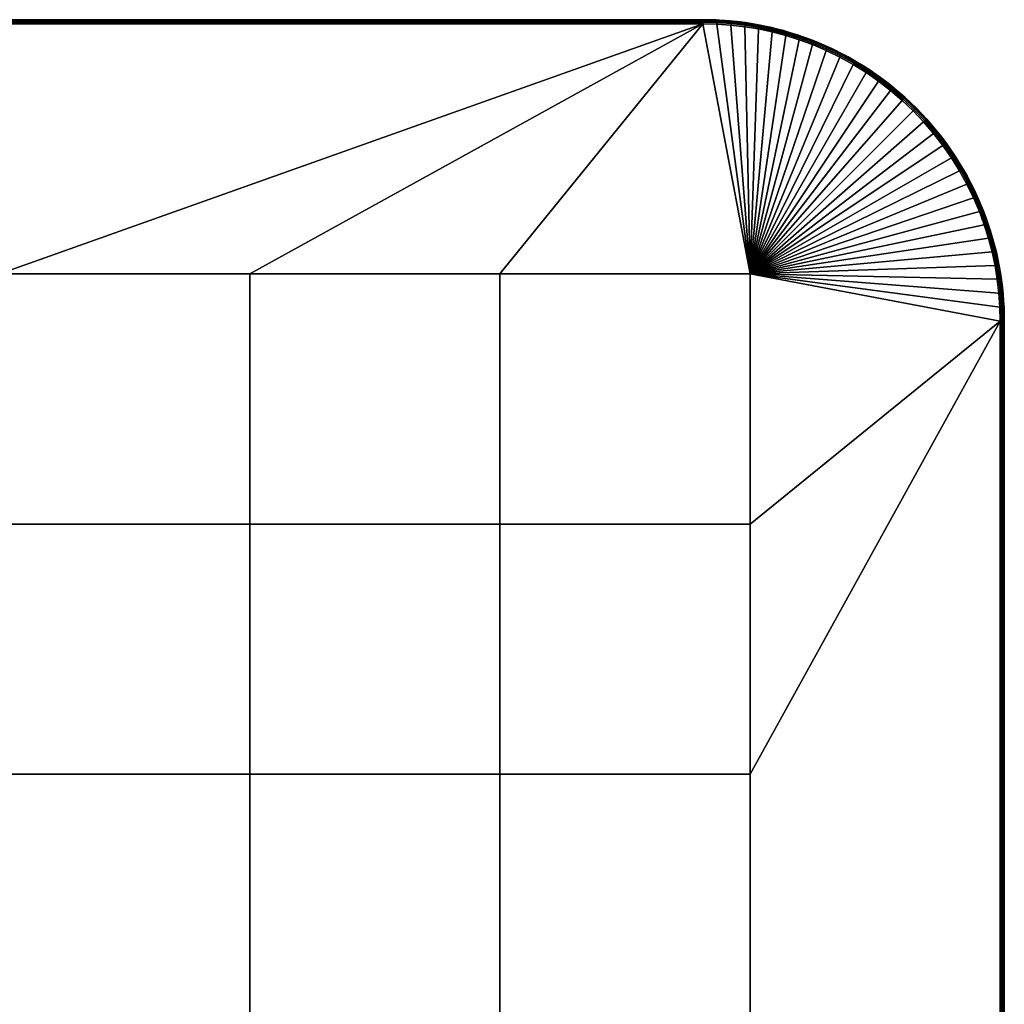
# Model space of a CAD drawing. Header units: millimetres. Extents: x -250 to 3250, y -565 to 250.
# Tile 15 of 20: x 2005 to 2250, y 5 to 250. Entities that reach past the tile are written whole.
import ezdxf

# ---------------------------------------------------------------- set-up
doc = ezdxf.new("R2010")
doc.units = ezdxf.units.MM
doc.header["$MEASUREMENT"] = 0
doc.layers.add('Default', color=7, linetype='Continuous', true_color=0x000000)

# ---------------------------------------------------------------- blocks, each defined once
blk = doc.blocks.new('FLUFFO_SOFT_TELE_L_40mm')
at = {"layer": 'Default'}
blk.add_lwpolyline([(250, -175), (250, 175, 0.414214), (175, 250), (-175, 250, 0.414214), (-250, 175), (-250, -175, 0.414214), (-175, -250), (175, -250, 0.414214)], format="xyb", close=True, dxfattribs=at)
mesh = blk.add_polyface(dxfattribs=at)
corners = [(0, 250, 1), (-175, 250, 20), (0, 250, 39), (-175, 250, 39), (-175, 250, 1), (-175, 250, 20), (-175, 250, 1), (-176.66, 249.98, 1), (-178.34, 249.93, 1), (-180.04, 249.83, 1), (-180.04, 249.83, 39), (-178.34, 249.93, 39), (-176.66, 249.98, 39), (-175, 250, 39), (175, 249.37, 0.07), (-175, 249.37, 0.07), (-175, 249.71, 0.29), (175, 249.71, 0.29), (175, 249), (-175, 249), (-175, 249.93, 0.63), (175, 249.93, 0.63), (-175, 250, 1), (0, 250, 1), (175, 249.37, 39.93), (175, 249.71, 39.71), (-175, 249.71, 39.71), (-175, 249.37, 39.93), (175, 249, 40), (-175, 249, 40), (175, 249.93, 39.37), (-175, 249.93, 39.37), (0, 250, 39), (-175, 250, 39), (-175, 249.93, 0.63), (-176.66, 249.98, 1), (-175, 250, 1), (-178.53, 249.85, 0.63), (-180.04, 249.83, 1), (-178.34, 249.93, 1), (-175, 249.71, 0.29), (-178.52, 249.62, 0.29), (-182.05, 249.6, 0.63), (-175, 249.37, 0.07), (-178.5, 249.29, 0.07), (-175, 249), (-178.49, 248.92), (-175, 249.93, 39.37), (-175, 250, 39), (-176.66, 249.98, 39), (-178.53, 249.85, 39.37), (-178.34, 249.93, 39), (-180.04, 249.83, 39), (-175, 249.71, 39.71), (-178.52, 249.62, 39.71), (-182.05, 249.6, 39.37), (-175, 249.37, 39.93), (-178.5, 249.29, 39.93), (-182, 249.04, 39.93), (-181.96, 248.67, 40), (-178.49, 248.92, 40), (-175, 249, 40)]
mesh.append_faces([[corners[k] for k in face] for face in [(0, 1, 2, 2), (1, 3, 2, 2), (4, 1, 0, 0), (5, 6, 7, 7), (8, 9, 10, 11), (7, 8, 11, 12), (12, 13, 5, 5), (7, 12, 5, 5), (14, 15, 16, 17), (18, 19, 15, 14), (17, 16, 20, 21), (20, 22, 23, 23), (21, 20, 23, 23), (24, 25, 26, 27), (28, 24, 27, 29), (25, 30, 31, 26), (31, 32, 33, 33), (30, 32, 31, 31), (34, 35, 36, 36), (37, 38, 39, 39), (37, 39, 35, 35), (40, 41, 37, 34), (42, 38, 37, 37), (34, 37, 35, 35), (43, 44, 41, 40), (45, 46, 44, 43), (47, 48, 49, 49), (50, 51, 52, 52), (50, 49, 51, 51), (53, 47, 50, 54), (55, 50, 52, 52), (47, 49, 50, 50), (56, 53, 54, 57), (58, 59, 60, 57), (61, 56, 57, 60)]])
mesh = blk.add_polyface(dxfattribs=at)
corners = [(178.34, 249.93, 1), (176.66, 249.98, 1), (176.66, 249.98, 39), (178.34, 249.93, 39), (175, 250, 20), (175, 250, 1), (180.04, 249.83, 39), (180.04, 249.83, 1), (175, 250, 39), (175, 250, 20), (175, 250, 1), (0, 250, 1), (0, 250, 39), (175, 250, 39), (175, 249, 40), (186.75, 186.75, 40), (178.49, 248.92, 40), (-175, 249, 40), (0, 186.75, 40), (178.52, 249.62, 0.29), (178.53, 249.85, 0.63), (182.05, 249.6, 0.63), (182.03, 249.38, 0.29), (178.5, 249.29, 0.07), (182, 249.04, 0.07), (178.34, 249.93, 1), (180.04, 249.83, 1), (175, 249.93, 0.63), (175, 250, 1), (176.66, 249.98, 1), (175, 249.71, 0.29), (175, 249.37, 0.07), (181.96, 248.67), (178.49, 248.92), (175, 249), (178.52, 249.62, 39.71), (182.03, 249.38, 39.71), (182.05, 249.6, 39.37), (178.53, 249.85, 39.37), (178.5, 249.29, 39.93), (182, 249.04, 39.93), (178.34, 249.93, 39), (180.04, 249.83, 39), (176.66, 249.98, 39), (175, 250, 39), (175, 249.93, 39.37), (175, 249.71, 39.71), (175, 249.37, 39.93), (178.49, 248.92, 40), (181.96, 248.67, 40), (175, 249, 40), (0, 250, 1), (175, 250, 1), (175, 249.93, 0.63), (0, 250, 39), (175, 249.93, 39.37), (175, 250, 39)]
mesh.append_faces([[corners[k] for k in face] for face in [(0, 1, 2, 3), (4, 1, 5, 5), (0, 3, 6, 7), (4, 8, 2, 2), (4, 2, 1, 1), (9, 10, 11, 11), (9, 12, 13, 13), (12, 9, 11, 11), (14, 15, 16, 16), (17, 18, 14, 14), (19, 20, 21, 22), (23, 19, 22, 24), (25, 26, 20, 20), (27, 28, 29, 29), (20, 29, 25, 25), (29, 20, 27, 27), (19, 30, 27, 20), (20, 26, 21, 21), (23, 31, 30, 19), (23, 24, 32, 33), (33, 34, 31, 23), (35, 36, 37, 38), (39, 40, 36, 35), (41, 38, 42, 42), (43, 38, 41, 41), (44, 45, 43, 43), (42, 38, 37, 37), (45, 46, 35, 38), (45, 38, 43, 43), (39, 35, 46, 47), (39, 48, 49, 40), (48, 39, 47, 50), (51, 52, 53, 53), (54, 55, 56, 56)]])
mesh = blk.add_polyface(dxfattribs=at)
corners = [(62.25, 62.25), (62.25, 0), (0, 0), (0, 62.25), (62.25, 124.5), (0, 124.5), (62.25, 186.75), (0, 186.75), (124.5, 62.25), (124.5, 0), (124.5, 124.5), (124.5, 186.75), (186.75, 62.25), (186.75, 0), (186.75, 124.5), (186.75, 186.75), (175, 249), (209.11, 240.67), (212.42, 238.84), (205.71, 242.32), (178.49, 248.92), (188.87, 247.69), (192.27, 246.96), (195.64, 246.06), (198.97, 245.01), (-175, 249), (62.25, 62.25, 40), (0, 62.25, 40), (0, 0, 40), (62.25, 0, 40), (62.25, 124.5, 40), (0, 124.5, 40), (62.25, 186.75, 40), (0, 186.75, 40), (124.5, 62.25, 40), (124.5, 0, 40), (124.5, 124.5, 40), (124.5, 186.75, 40), (186.75, 62.25, 40), (186.75, 0, 40), (186.75, 124.5, 40), (186.75, 186.75, 40), (175, 249, 40), (218.73, 234.7, 40), (215.63, 236.85, 40), (212.42, 238.84, 40), (181.96, 248.67, 40), (178.49, 248.92, 40), (205.71, 242.32, 40), (202.24, 243.8, 40)]
mesh.append_faces([[corners[k] for k in face] for face in [(0, 1, 2, 3), (4, 0, 3, 5), (6, 4, 5, 7), (8, 9, 1, 0), (10, 8, 0, 4), (11, 10, 4, 6), (12, 13, 9, 8), (14, 12, 8, 10), (15, 14, 10, 11), (11, 6, 16, 16), (6, 7, 16, 16), (17, 18, 15, 15), (16, 15, 11, 11), (19, 17, 15, 15), (16, 20, 15, 15), (21, 22, 15, 15), (23, 24, 15, 15), (25, 16, 7, 7), (26, 27, 28, 29), (30, 31, 27, 26), (32, 33, 31, 30), (34, 26, 29, 35), (36, 30, 26, 34), (37, 32, 30, 36), (38, 34, 35, 39), (40, 36, 34, 38), (41, 37, 36, 40), (37, 42, 32, 32), (32, 42, 33, 33), (43, 44, 41, 41), (44, 45, 41, 41), (42, 37, 41, 41), (46, 47, 41, 41), (48, 49, 41, 41)]])
mesh = blk.add_polyface(dxfattribs=at)
corners = [(188.65, 248.75, 1), (186.91, 249.05, 1), (186.91, 249.05, 39), (188.65, 248.75, 39), (183.45, 249.52, 1), (183.45, 249.52, 39), (185.18, 249.31, 39), (185.18, 249.31, 1), (181.74, 249.7, 1), (180.04, 249.83, 1), (180.04, 249.83, 39), (181.74, 249.7, 39), (186.75, 186.75), (185.43, 248.26), (188.87, 247.69), (181.96, 248.67), (178.49, 248.92), (186.75, 186.75, 40), (188.87, 247.69, 40), (185.43, 248.26, 40), (181.96, 248.67, 40), (185.53, 248.96, 0.29), (185.56, 249.18, 0.63), (189.04, 248.6, 0.63), (189, 248.38, 0.29), (185.48, 248.63, 0.07), (188.93, 248.05, 0.07), (182.03, 249.38, 0.29), (182.05, 249.6, 0.63), (182, 249.04, 0.07), (185.18, 249.31, 1), (186.91, 249.05, 1), (183.45, 249.52, 1), (180.04, 249.83, 1), (181.74, 249.7, 1), (188.87, 247.69), (185.43, 248.26), (181.96, 248.67), (185.53, 248.96, 39.71), (189, 248.38, 39.71), (189.04, 248.6, 39.37), (185.56, 249.18, 39.37), (185.48, 248.63, 39.93), (188.93, 248.05, 39.93), (182.03, 249.38, 39.71), (182.05, 249.6, 39.37), (182, 249.04, 39.93), (186.91, 249.05, 39), (185.18, 249.31, 39), (183.45, 249.52, 39), (181.74, 249.7, 39), (180.04, 249.83, 39), (188.87, 247.69, 40), (185.43, 248.26, 40), (181.96, 248.67, 40)]
mesh.append_faces([[corners[k] for k in face] for face in [(0, 1, 2, 3), (4, 5, 6, 7), (1, 7, 6, 2), (8, 9, 10, 11), (4, 8, 11, 5), (12, 13, 14, 14), (12, 15, 13, 13), (15, 12, 16, 16), (17, 18, 19, 19), (17, 19, 20, 20), (21, 22, 23, 24), (25, 21, 24, 26), (27, 28, 22, 21), (29, 27, 21, 25), (22, 30, 31, 31), (30, 22, 32, 32), (33, 34, 28, 28), (28, 34, 32, 32), (32, 22, 28, 28), (22, 31, 23, 23), (35, 36, 25, 26), (36, 37, 29, 25), (38, 39, 40, 41), (42, 43, 39, 38), (44, 38, 41, 45), (46, 42, 38, 44), (47, 48, 41, 41), (49, 41, 48, 48), (50, 45, 49, 49), (51, 45, 50, 50), (41, 40, 47, 47), (45, 41, 49, 49), (52, 43, 42, 53), (53, 42, 46, 54)]])
mesh = blk.add_polyface(dxfattribs=at)
corners = [(200.87, 245.4, 1), (200.87, 245.4, 39), (202.61, 244.73, 39), (202.61, 244.73, 1), (199.13, 246.01, 1), (197.39, 246.58, 1), (197.39, 246.58, 39), (199.13, 246.01, 39), (204.33, 244.03, 1), (204.33, 244.03, 39), (186.75, 186.75), (198.97, 245.01), (202.24, 243.8), (192.27, 246.96), (195.64, 246.06), (205.71, 242.32), (205.71, 242.32, 40), (186.75, 186.75, 40), (209.11, 240.67, 40), (202.24, 243.8, 40), (198.97, 245.01, 40), (188.87, 247.69, 40), (192.27, 246.96, 40), (195.64, 246.06, 40), (199.2, 245.68, 0.29), (199.27, 245.89, 0.63), (202.58, 244.67, 0.63), (202.5, 244.46, 0.29), (199.09, 245.36, 0.07), (202.37, 244.15, 0.07), (195.84, 246.74, 0.29), (195.9, 246.95, 0.63), (195.75, 246.42, 0.07), (200.87, 245.4, 1), (202.61, 244.73, 1), (204.33, 244.03, 1), (197.39, 246.58, 1), (199.13, 246.01, 1), (202.24, 243.8), (198.97, 245.01), (195.64, 246.06), (199.2, 245.68, 39.71), (202.5, 244.46, 39.71), (202.58, 244.67, 39.37), (199.27, 245.89, 39.37), (199.09, 245.36, 39.93), (202.37, 244.15, 39.93), (195.84, 246.74, 39.71), (195.9, 246.95, 39.37), (195.75, 246.42, 39.93), (202.61, 244.73, 39), (200.87, 245.4, 39), (199.13, 246.01, 39), (204.33, 244.03, 39), (202.24, 243.8, 40), (205.71, 242.32, 40), (205.87, 242.66, 39.93), (198.97, 245.01, 40), (195.64, 246.06, 40)]
mesh.append_faces([[corners[k] for k in face] for face in [(0, 1, 2, 3), (4, 5, 6, 7), (4, 7, 1, 0), (8, 3, 2, 9), (10, 11, 12, 12), (10, 13, 14, 14), (15, 10, 12, 12), (16, 17, 18, 18), (17, 19, 20, 20), (21, 17, 22, 22), (23, 17, 20, 20), (17, 23, 22, 22), (24, 25, 26, 27), (28, 24, 27, 29), (30, 31, 25, 24), (32, 30, 24, 28), (26, 33, 34, 34), (25, 33, 26, 26), (26, 34, 35, 35), (36, 37, 25, 25), (37, 33, 25, 25), (28, 29, 38, 39), (39, 40, 32, 28), (41, 42, 43, 44), (45, 46, 42, 41), (47, 41, 44, 48), (49, 45, 41, 47), (43, 50, 51, 51), (44, 51, 52, 52), (43, 53, 50, 50), (51, 44, 43, 43), (46, 54, 55, 56), (45, 57, 54, 46), (49, 58, 57, 45)]])
mesh = blk.add_polyface(dxfattribs=at)
corners = [(195.64, 247.1, 1), (193.89, 247.58, 1), (193.89, 247.58, 39), (195.64, 247.1, 39), (190.39, 248.4, 1), (190.39, 248.4, 39), (192.14, 248.02, 39), (192.14, 248.02, 1), (197.39, 246.58, 1), (197.39, 246.58, 39), (188.65, 248.75, 1), (188.65, 248.75, 39), (192.44, 247.64, 0.29), (192.49, 247.86, 0.63), (195.9, 246.95, 0.63), (195.84, 246.74, 0.29), (192.36, 247.31, 0.07), (195.75, 246.42, 0.07), (189, 248.38, 0.29), (189.04, 248.6, 0.63), (188.93, 248.05, 0.07), (193.89, 247.58, 1), (195.64, 247.1, 1), (192.14, 248.02, 1), (197.39, 246.58, 1), (190.39, 248.4, 1), (188.65, 248.75, 1), (186.91, 249.05, 1), (199.27, 245.89, 0.63), (195.64, 246.06), (192.27, 246.96), (188.87, 247.69), (192.44, 247.64, 39.71), (195.84, 246.74, 39.71), (195.9, 246.95, 39.37), (192.49, 247.86, 39.37), (192.36, 247.31, 39.93), (195.75, 246.42, 39.93), (189, 248.38, 39.71), (189.04, 248.6, 39.37), (188.93, 248.05, 39.93), (199.27, 245.89, 39.37), (199.13, 246.01, 39), (197.39, 246.58, 39), (193.89, 247.58, 39), (195.64, 247.1, 39), (192.14, 248.02, 39), (188.65, 248.75, 39), (190.39, 248.4, 39), (186.91, 249.05, 39), (188.87, 247.69, 40), (192.27, 246.96, 40), (195.64, 246.06, 40)]
mesh.append_faces([[corners[k] for k in face] for face in [(0, 1, 2, 3), (4, 5, 6, 7), (1, 7, 6, 2), (8, 0, 3, 9), (4, 10, 11, 5), (12, 13, 14, 15), (16, 12, 15, 17), (18, 19, 13, 12), (20, 18, 12, 16), (21, 22, 14, 14), (23, 21, 13, 13), (22, 24, 14, 14), (25, 19, 26, 26), (27, 26, 19, 19), (13, 25, 23, 23), (24, 28, 14, 14), (25, 13, 19, 19), (16, 17, 29, 30), (20, 16, 30, 31), (13, 21, 14, 14), (32, 33, 34, 35), (36, 37, 33, 32), (38, 32, 35, 39), (40, 36, 32, 38), (34, 41, 42, 43), (44, 34, 45, 45), (46, 35, 44, 44), (45, 34, 43, 43), (47, 39, 48, 48), (47, 49, 39, 39), (46, 48, 35, 35), (48, 39, 35, 35), (40, 50, 51, 36), (52, 37, 36, 51), (35, 34, 44, 44)]])
mesh = blk.add_polyface(dxfattribs=at)
corners = [(212.78, 239.79, 1), (211.12, 240.73, 1), (211.12, 240.73, 39), (212.78, 239.79, 39), (214.42, 238.8, 1), (214.42, 238.8, 39), (209.45, 241.62, 1), (207.76, 242.47, 1), (207.76, 242.47, 39), (209.45, 241.62, 39), (206.05, 243.27, 1), (204.33, 244.03, 1), (204.33, 244.03, 39), (206.05, 243.27, 39), (209.44, 241.3, 0.29), (209.54, 241.49, 0.63), (212.89, 239.65, 0.63), (212.77, 239.45, 0.29), (209.28, 241, 0.07), (212.6, 239.16, 0.07), (206.01, 242.97, 0.29), (206.1, 243.17, 0.63), (205.87, 242.66, 0.07), (202.5, 244.46, 0.29), (202.58, 244.67, 0.63), (202.37, 244.15, 0.07), (211.12, 240.73, 1), (212.78, 239.79, 1), (209.45, 241.62, 1), (207.76, 242.47, 1), (206.05, 243.27, 1), (214.42, 238.8, 1), (204.33, 244.03, 1), (209.11, 240.67), (205.71, 242.32), (202.24, 243.8), (212.42, 238.84), (209.44, 241.3, 39.71), (212.77, 239.45, 39.71), (212.89, 239.65, 39.37), (209.54, 241.49, 39.37), (209.28, 241, 39.93), (212.6, 239.16, 39.93), (206.01, 242.97, 39.71), (206.1, 243.17, 39.37), (205.87, 242.66, 39.93), (202.5, 244.46, 39.71), (202.58, 244.67, 39.37), (202.37, 244.15, 39.93), (212.78, 239.79, 39), (211.12, 240.73, 39), (209.45, 241.62, 39), (207.76, 242.47, 39), (206.05, 243.27, 39), (214.42, 238.8, 39), (204.33, 244.03, 39), (205.71, 242.32, 40), (209.11, 240.67, 40), (212.42, 238.84, 40)]
mesh.append_faces([[corners[k] for k in face] for face in [(0, 1, 2, 3), (4, 0, 3, 5), (6, 7, 8, 9), (10, 11, 12, 13), (7, 10, 13, 8), (1, 6, 9, 2), (14, 15, 16, 17), (18, 14, 17, 19), (20, 21, 15, 14), (22, 20, 14, 18), (23, 24, 21, 20), (25, 23, 20, 22), (15, 26, 27, 16), (15, 28, 26, 26), (21, 29, 28, 15), (30, 29, 21, 21), (16, 27, 31, 31), (24, 32, 30, 21), (22, 18, 33, 34), (25, 22, 34, 35), (18, 19, 36, 33), (37, 38, 39, 40), (41, 42, 38, 37), (43, 37, 40, 44), (45, 41, 37, 43), (46, 43, 44, 47), (48, 45, 43, 46), (40, 39, 49, 50), (40, 50, 51, 51), (44, 40, 51, 52), (53, 44, 52, 52), (39, 54, 49, 49), (47, 44, 53, 55), (45, 56, 57, 41), (41, 57, 58, 42)]])
mesh = blk.add_polyface(dxfattribs=at)
corners = [(217.64, 236.7, 1), (217.64, 236.7, 39), (219.21, 235.59, 39), (219.21, 235.59, 1), (220.75, 234.43, 39), (220.75, 234.43, 1), (216.04, 237.77, 1), (214.42, 238.8, 1), (214.42, 238.8, 39), (216.04, 237.77, 39), (218.73, 234.7), (186.75, 186.75), (215.63, 236.85), (212.42, 238.84), (221.72, 232.39), (209.11, 240.67, 40), (186.75, 186.75, 40), (212.42, 238.84, 40), (216.01, 237.44, 0.29), (216.14, 237.63, 0.63), (219.28, 235.45, 0.63), (219.15, 235.27, 0.29), (215.83, 237.16, 0.07), (218.95, 234.99, 0.07), (212.77, 239.45, 0.29), (212.89, 239.65, 0.63), (212.6, 239.16, 0.07), (219.21, 235.59, 1), (220.75, 234.43, 1), (216.04, 237.77, 1), (217.64, 236.7, 1), (214.42, 238.8, 1), (218.73, 234.7), (215.63, 236.85), (212.42, 238.84), (221.95, 232.67, 0.07), (221.72, 232.39), (216.01, 237.44, 39.71), (219.15, 235.27, 39.71), (219.28, 235.45, 39.37), (216.14, 237.63, 39.37), (215.83, 237.16, 39.93), (218.95, 234.99, 39.93), (212.77, 239.45, 39.71), (212.89, 239.65, 39.37), (212.6, 239.16, 39.93), (220.75, 234.43, 39), (219.21, 235.59, 39), (217.64, 236.7, 39), (216.04, 237.77, 39), (214.42, 238.8, 39), (215.63, 236.85, 40), (218.73, 234.7, 40), (212.42, 238.84, 40), (221.72, 232.39, 40), (221.95, 232.67, 39.93)]
mesh.append_faces([[corners[k] for k in face] for face in [(0, 1, 2, 3), (3, 2, 4, 5), (6, 7, 8, 9), (0, 6, 9, 1), (10, 11, 12, 12), (12, 11, 13, 13), (14, 11, 10, 10), (15, 16, 17, 17), (18, 19, 20, 21), (22, 18, 21, 23), (24, 25, 19, 18), (26, 24, 18, 22), (20, 27, 28, 28), (19, 29, 30, 30), (19, 31, 29, 29), (20, 30, 27, 27), (19, 30, 20, 20), (25, 31, 19, 19), (22, 23, 32, 33), (26, 22, 33, 34), (23, 35, 36, 32), (37, 38, 39, 40), (41, 42, 38, 37), (43, 37, 40, 44), (45, 41, 37, 43), (39, 46, 47, 47), (40, 48, 49, 49), (40, 49, 50, 50), (39, 47, 48, 48), (40, 39, 48, 48), (44, 40, 50, 50), (41, 51, 52, 42), (45, 53, 51, 41), (42, 52, 54, 55)]])
mesh = blk.add_polyface(dxfattribs=at)
corners = [(228.03, 228.03, 1), (226.64, 229.39, 1), (226.64, 229.39, 39), (228.03, 228.03, 39), (223.76, 231.99, 1), (223.76, 231.99, 39), (225.22, 230.71, 39), (225.22, 230.71, 1), (222.27, 233.23, 1), (220.75, 234.43, 1), (220.75, 234.43, 39), (222.27, 233.23, 39), (225.06, 230.45, 0.29), (225.21, 230.62, 0.63), (227.98, 227.98, 0.63), (227.83, 227.83, 0.29), (224.83, 230.2, 0.07), (227.59, 227.59, 0.07), (222.17, 232.94, 0.29), (222.31, 233.11, 0.63), (221.95, 232.67, 0.07), (219.15, 235.27, 0.29), (219.28, 235.45, 0.63), (218.95, 234.99, 0.07), (226.64, 229.39, 1), (228.03, 228.03, 1), (223.76, 231.99, 1), (225.22, 230.71, 1), (222.27, 233.23, 1), (220.75, 234.43, 1), (224.59, 229.93), (221.72, 232.39), (227.33, 227.33), (225.06, 230.45, 39.71), (227.83, 227.83, 39.71), (227.98, 227.98, 39.37), (225.21, 230.62, 39.37), (224.83, 230.2, 39.93), (227.59, 227.59, 39.93), (222.17, 232.94, 39.71), (222.31, 233.11, 39.37), (221.95, 232.67, 39.93), (219.15, 235.27, 39.71), (219.28, 235.45, 39.37), (218.95, 234.99, 39.93), (228.03, 228.03, 39), (226.64, 229.39, 39), (225.22, 230.71, 39), (223.76, 231.99, 39), (222.27, 233.23, 39), (220.75, 234.43, 39), (221.72, 232.39, 40), (224.59, 229.93, 40), (227.33, 227.33, 40)]
mesh.append_faces([[corners[k] for k in face] for face in [(0, 1, 2, 3), (4, 5, 6, 7), (1, 7, 6, 2), (8, 9, 10, 11), (4, 8, 11, 5), (12, 13, 14, 15), (16, 12, 15, 17), (18, 19, 13, 12), (20, 18, 12, 16), (21, 22, 19, 18), (23, 21, 18, 20), (13, 24, 25, 14), (13, 26, 27, 27), (19, 28, 26, 26), (13, 27, 24, 24), (19, 29, 28, 28), (19, 26, 13, 13), (19, 22, 29, 29), (20, 16, 30, 31), (16, 17, 32, 30), (33, 34, 35, 36), (37, 38, 34, 33), (39, 33, 36, 40), (41, 37, 33, 39), (42, 39, 40, 43), (44, 41, 39, 42), (36, 35, 45, 46), (36, 47, 48, 48), (40, 48, 49, 49), (36, 46, 47, 47), (40, 49, 50, 50), (40, 36, 48, 48), (40, 50, 43, 43), (41, 51, 52, 37), (37, 52, 53, 38)]])
mesh = blk.add_polyface(dxfattribs=at)
corners = [(249, -175), (186.75, 0), (186.75, 62.25), (249, 175), (186.75, 124.5), (186.75, 186.75), (242.32, 205.71), (243.8, 202.24), (245.01, 198.97), (246.06, 195.64), (246.96, 192.27), (247.69, 188.87), (240.67, 209.11), (224.59, 229.93), (227.33, 227.33), (229.93, 224.59), (221.72, 232.39), (236.85, 215.63), (238.84, 212.42), (232.39, 221.72), (234.7, 218.73), (249, -175, 40), (249, 175, 40), (186.75, 62.25, 40), (186.75, 0, 40), (186.75, 124.5, 40), (186.75, 186.75, 40), (246.96, 192.27, 40), (246.06, 195.64, 40), (242.32, 205.71, 40), (243.8, 202.24, 40), (245.01, 198.97, 40), (248.67, 181.96, 40), (248.26, 185.43, 40), (240.67, 209.11, 40), (227.33, 227.33, 40), (224.59, 229.93, 40), (229.93, 224.59, 40), (221.72, 232.39, 40), (218.73, 234.7, 40), (236.85, 215.63, 40), (238.84, 212.42, 40), (234.7, 218.73, 40), (232.39, 221.72, 40)]
mesh.append_faces([[corners[k] for k in face] for face in [(0, 1, 2, 3), (4, 5, 3, 3), (3, 2, 4, 4), (6, 7, 5, 5), (7, 8, 5, 5), (9, 5, 8, 8), (10, 11, 5, 5), (12, 6, 5, 5), (5, 13, 14, 14), (14, 15, 5, 5), (16, 13, 5, 5), (17, 18, 5, 5), (5, 19, 20, 20), (20, 17, 5, 5), (19, 5, 15, 15), (18, 12, 5, 5), (21, 22, 23, 24), (25, 22, 26, 26), (22, 25, 23, 23), (26, 27, 28, 28), (29, 26, 30, 30), (30, 26, 31, 31), (28, 31, 26, 26), (32, 33, 26, 26), (34, 26, 29, 29), (26, 35, 36, 36), (35, 26, 37, 37), (38, 26, 36, 36), (38, 39, 26, 26), (40, 26, 41, 41), (26, 42, 43, 43), (42, 26, 40, 40), (43, 37, 26, 26), (41, 26, 34, 34)]])
mesh = blk.add_polyface(dxfattribs=at)
corners = [(233.23, 222.27, 1), (231.99, 223.76, 1), (231.99, 223.76, 39), (233.23, 222.27, 39), (230.71, 225.22, 1), (230.71, 225.22, 39), (234.43, 220.75, 1), (234.43, 220.75, 39), (229.39, 226.64, 1), (229.39, 226.64, 39), (228.03, 228.03, 39), (228.03, 228.03, 1), (232.94, 222.17, 0.29), (233.11, 222.31, 0.63), (235.45, 219.28, 0.63), (235.27, 219.15, 0.29), (232.67, 221.95, 0.07), (234.99, 218.95, 0.07), (230.45, 225.06, 0.29), (230.62, 225.21, 0.63), (230.2, 224.83, 0.07), (227.83, 227.83, 0.29), (227.98, 227.98, 0.63), (227.59, 227.59, 0.07), (231.99, 223.76, 1), (233.23, 222.27, 1), (230.71, 225.22, 1), (234.43, 220.75, 1), (229.39, 226.64, 1), (228.03, 228.03, 1), (232.39, 221.72), (229.93, 224.59), (227.33, 227.33), (232.94, 222.17, 39.71), (235.27, 219.15, 39.71), (235.45, 219.28, 39.37), (233.11, 222.31, 39.37), (232.67, 221.95, 39.93), (234.99, 218.95, 39.93), (230.45, 225.06, 39.71), (230.62, 225.21, 39.37), (230.2, 224.83, 39.93), (227.83, 227.83, 39.71), (227.98, 227.98, 39.37), (227.59, 227.59, 39.93), (231.99, 223.76, 39), (233.23, 222.27, 39), (230.71, 225.22, 39), (234.43, 220.75, 39), (229.39, 226.64, 39), (228.03, 228.03, 39), (229.93, 224.59, 40), (232.39, 221.72, 40), (227.33, 227.33, 40)]
mesh.append_faces([[corners[k] for k in face] for face in [(0, 1, 2, 3), (1, 4, 5, 2), (6, 0, 3, 7), (8, 9, 5, 4), (10, 9, 8, 11), (12, 13, 14, 15), (16, 12, 15, 17), (18, 19, 13, 12), (20, 18, 12, 16), (21, 22, 19, 18), (23, 21, 18, 20), (24, 25, 13, 13), (26, 24, 19, 19), (25, 27, 13, 13), (28, 26, 19, 19), (27, 14, 13, 13), (22, 29, 28, 19), (19, 24, 13, 13), (20, 16, 30, 31), (31, 32, 23, 20), (33, 34, 35, 36), (37, 38, 34, 33), (39, 33, 36, 40), (41, 37, 33, 39), (42, 39, 40, 43), (44, 41, 39, 42), (45, 36, 46, 46), (47, 40, 45, 45), (46, 36, 48, 48), (49, 40, 47, 47), (43, 40, 49, 50), (40, 36, 45, 45), (41, 51, 52, 37), (51, 41, 44, 53)]])
mesh = blk.add_polyface(dxfattribs=at)
corners = [(238.8, 214.42, 1), (238.8, 214.42, 39), (239.79, 212.78, 39), (239.79, 212.78, 1), (237.77, 216.04, 1), (236.7, 217.64, 1), (236.7, 217.64, 39), (237.77, 216.04, 39), (235.59, 219.21, 1), (234.43, 220.75, 1), (234.43, 220.75, 39), (235.59, 219.21, 39), (237.44, 216.01, 0.29), (237.63, 216.14, 0.63), (239.65, 212.89, 0.63), (239.45, 212.77, 0.29), (237.16, 215.83, 0.07), (239.16, 212.6, 0.07), (235.27, 219.15, 0.29), (235.45, 219.28, 0.63), (234.99, 218.95, 0.07), (239.79, 212.78, 1), (240.73, 211.12, 1), (238.8, 214.42, 1), (237.77, 216.04, 1), (236.7, 217.64, 1), (235.59, 219.21, 1), (234.43, 220.75, 1), (238.84, 212.42), (236.85, 215.63), (234.7, 218.73), (232.67, 221.95, 0.07), (232.39, 221.72), (237.44, 216.01, 39.71), (239.45, 212.77, 39.71), (239.65, 212.89, 39.37), (237.63, 216.14, 39.37), (237.16, 215.83, 39.93), (239.16, 212.6, 39.93), (235.27, 219.15, 39.71), (235.45, 219.28, 39.37), (234.99, 218.95, 39.93), (237.77, 216.04, 39), (238.8, 214.42, 39), (236.7, 217.64, 39), (239.79, 212.78, 39), (235.59, 219.21, 39), (234.43, 220.75, 39), (233.11, 222.31, 39.37), (236.85, 215.63, 40), (238.84, 212.42, 40), (234.7, 218.73, 40), (232.67, 221.95, 39.93), (232.39, 221.72, 40)]
mesh.append_faces([[corners[k] for k in face] for face in [(0, 1, 2, 3), (4, 5, 6, 7), (0, 4, 7, 1), (8, 9, 10, 11), (5, 8, 11, 6), (12, 13, 14, 15), (16, 12, 15, 17), (18, 19, 13, 12), (20, 18, 12, 16), (21, 22, 14, 14), (23, 21, 14, 14), (13, 24, 23, 23), (25, 24, 13, 13), (26, 25, 19, 19), (27, 26, 19, 19), (23, 14, 13, 13), (19, 25, 13, 13), (16, 17, 28, 29), (29, 30, 20, 16), (31, 20, 30, 32), (33, 34, 35, 36), (37, 38, 34, 33), (39, 33, 36, 40), (41, 37, 33, 39), (42, 36, 43, 43), (44, 36, 42, 42), (43, 35, 45, 45), (46, 40, 44, 44), (47, 40, 46, 46), (36, 35, 43, 43), (47, 48, 40, 40), (40, 36, 44, 44), (37, 49, 50, 38), (49, 37, 41, 51), (52, 53, 51, 41)]])
mesh = blk.add_polyface(dxfattribs=at)
corners = [(243.27, 206.05, 1), (242.47, 207.76, 1), (242.47, 207.76, 39), (243.27, 206.05, 39), (241.62, 209.45, 1), (240.73, 211.12, 1), (240.73, 211.12, 39), (241.62, 209.45, 39), (239.79, 212.78, 1), (239.79, 212.78, 39), (186.75, 186.75), (246.06, 195.64), (246.96, 192.27), (248.67, 181.96), (248.92, 178.49), (247.69, 188.87), (248.26, 185.43), (249, 175), (186.75, 186.75, 40), (248.92, 178.49, 40), (248.67, 181.96, 40), (246.96, 192.27, 40), (247.69, 188.87, 40), (248.26, 185.43, 40), (249, 175, 40), (241.3, 209.44, 0.29), (241.49, 209.54, 0.63), (243.17, 206.1, 0.63), (242.97, 206.01, 0.29), (241, 209.28, 0.07), (242.66, 205.87, 0.07), (239.45, 212.77, 0.29), (239.65, 212.89, 0.63), (239.16, 212.6, 0.07), (240.73, 211.12, 1), (241.62, 209.45, 1), (242.47, 207.76, 1), (242.32, 205.71), (240.67, 209.11), (238.84, 212.42), (241.3, 209.44, 39.71), (242.97, 206.01, 39.71), (243.17, 206.1, 39.37), (241.49, 209.54, 39.37), (241, 209.28, 39.93), (242.66, 205.87, 39.93), (239.45, 212.77, 39.71), (239.65, 212.89, 39.37), (239.16, 212.6, 39.93), (242.47, 207.76, 39), (241.62, 209.45, 39), (240.73, 211.12, 39), (239.79, 212.78, 39), (243.27, 206.05, 39), (238.84, 212.42, 40), (240.67, 209.11, 40), (242.32, 205.71, 40)]
mesh.append_faces([[corners[k] for k in face] for face in [(0, 1, 2, 3), (4, 5, 6, 7), (1, 4, 7, 2), (5, 8, 9, 6), (10, 11, 12, 12), (10, 13, 14, 14), (10, 15, 16, 16), (13, 10, 16, 16), (10, 14, 17, 17), (18, 19, 20, 20), (21, 18, 22, 22), (18, 23, 22, 22), (18, 24, 19, 19), (25, 26, 27, 28), (29, 25, 28, 30), (31, 32, 26, 25), (33, 31, 25, 29), (26, 34, 35, 35), (32, 34, 26, 26), (26, 35, 36, 36), (26, 36, 27, 27), (29, 30, 37, 38), (33, 29, 38, 39), (40, 41, 42, 43), (44, 45, 41, 40), (46, 40, 43, 47), (48, 44, 40, 46), (43, 42, 49, 50), (51, 43, 50, 50), (52, 47, 51, 51), (42, 53, 49, 49), (51, 47, 43, 43), (48, 54, 55, 44), (56, 45, 44, 55)]])
mesh = blk.add_polyface(dxfattribs=at)
corners = [(246.58, 197.39, 1), (246.01, 199.13, 1), (246.01, 199.13, 39), (246.58, 197.39, 39), (245.4, 200.87, 1), (245.4, 200.87, 39), (244.73, 202.61, 1), (244.03, 204.33, 1), (244.03, 204.33, 39), (244.73, 202.61, 39), (243.27, 206.05, 1), (243.27, 206.05, 39), (245.68, 199.2, 0.29), (245.89, 199.27, 0.63), (246.95, 195.9, 0.63), (246.74, 195.84, 0.29), (244.46, 202.5, 0.29), (244.67, 202.58, 0.63), (244.15, 202.37, 0.07), (245.36, 199.09, 0.07), (242.97, 206.01, 0.29), (243.17, 206.1, 0.63), (242.66, 205.87, 0.07), (246.01, 199.13, 1), (246.58, 197.39, 1), (244.73, 202.61, 1), (245.4, 200.87, 1), (243.27, 206.05, 1), (244.03, 204.33, 1), (242.47, 207.76, 1), (245.01, 198.97), (243.8, 202.24), (242.32, 205.71), (245.68, 199.2, 39.71), (246.74, 195.84, 39.71), (246.95, 195.9, 39.37), (245.89, 199.27, 39.37), (245.36, 199.09, 39.93), (246.42, 195.75, 39.93), (244.46, 202.5, 39.71), (244.67, 202.58, 39.37), (244.15, 202.37, 39.93), (242.97, 206.01, 39.71), (243.17, 206.1, 39.37), (242.66, 205.87, 39.93), (246.58, 197.39, 39), (246.01, 199.13, 39), (245.4, 200.87, 39), (244.73, 202.61, 39), (244.03, 204.33, 39), (243.27, 206.05, 39), (243.8, 202.24, 40), (242.32, 205.71, 40), (245.01, 198.97, 40)]
mesh.append_faces([[corners[k] for k in face] for face in [(0, 1, 2, 3), (4, 5, 2, 1), (6, 7, 8, 9), (4, 6, 9, 5), (7, 10, 11, 8), (12, 13, 14, 15), (16, 17, 13, 12), (18, 16, 12, 19), (20, 21, 17, 16), (22, 20, 16, 18), (13, 23, 24, 14), (17, 25, 26, 26), (21, 27, 28, 28), (21, 29, 27, 27), (17, 28, 25, 25), (13, 17, 26, 26), (21, 28, 17, 17), (23, 13, 26, 26), (18, 19, 30, 31), (31, 32, 22, 18), (33, 34, 35, 36), (37, 38, 34, 33), (39, 33, 36, 40), (41, 37, 33, 39), (42, 39, 40, 43), (44, 41, 39, 42), (36, 35, 45, 46), (36, 46, 47, 47), (40, 48, 49, 49), (43, 49, 50, 50), (40, 47, 48, 48), (40, 36, 47, 47), (43, 40, 49, 49), (51, 41, 44, 52), (41, 51, 53, 37)]])
mesh = blk.add_polyface(dxfattribs=at)
corners = [(248.4, 190.39, 1), (248.02, 192.14, 1), (248.02, 192.14, 39), (248.4, 190.39, 39), (248.75, 188.65, 39), (248.75, 188.65, 1), (247.58, 193.89, 1), (247.58, 193.89, 39), (247.1, 195.64, 1), (246.58, 197.39, 1), (246.58, 197.39, 39), (247.1, 195.64, 39), (247.64, 192.44, 0.29), (247.86, 192.49, 0.63), (248.6, 189.04, 0.63), (248.38, 189, 0.29), (247.31, 192.36, 0.07), (248.05, 188.93, 0.07), (246.74, 195.84, 0.29), (246.95, 195.9, 0.63), (246.42, 195.75, 0.07), (245.36, 199.09, 0.07), (245.68, 199.2, 0.29), (248.4, 190.39, 1), (248.75, 188.65, 1), (248.02, 192.14, 1), (247.1, 195.64, 1), (247.58, 193.89, 1), (246.58, 197.39, 1), (247.69, 188.87), (246.96, 192.27), (246.06, 195.64), (245.01, 198.97), (247.64, 192.44, 39.71), (248.38, 189, 39.71), (248.6, 189.04, 39.37), (247.86, 192.49, 39.37), (247.31, 192.36, 39.93), (248.05, 188.93, 39.93), (246.74, 195.84, 39.71), (246.95, 195.9, 39.37), (246.42, 195.75, 39.93), (249.05, 186.91, 39), (248.75, 188.65, 39), (248.4, 190.39, 39), (248.02, 192.14, 39), (247.58, 193.89, 39), (247.1, 195.64, 39), (246.58, 197.39, 39), (246.06, 195.64, 40), (246.96, 192.27, 40), (245.36, 199.09, 39.93), (245.01, 198.97, 40), (247.69, 188.87, 40)]
mesh.append_faces([[corners[k] for k in face] for face in [(0, 1, 2, 3), (0, 3, 4, 5), (1, 6, 7, 2), (8, 9, 10, 11), (6, 8, 11, 7), (12, 13, 14, 15), (16, 12, 15, 17), (18, 19, 13, 12), (20, 18, 12, 16), (21, 22, 18, 20), (14, 23, 24, 24), (25, 23, 13, 13), (23, 14, 13, 13), (19, 26, 27, 27), (19, 28, 26, 26), (13, 19, 27, 27), (25, 13, 27, 27), (16, 17, 29, 30), (20, 16, 30, 31), (21, 20, 31, 32), (33, 34, 35, 36), (37, 38, 34, 33), (39, 33, 36, 40), (41, 37, 33, 39), (35, 42, 43, 43), (35, 43, 44, 44), (36, 45, 46, 46), (40, 46, 47, 47), (36, 46, 40, 40), (48, 40, 47, 47), (36, 35, 44, 45), (41, 49, 50, 37), (51, 52, 49, 41), (37, 50, 53, 38)]])
mesh = blk.add_polyface(dxfattribs=at)
corners = [(249.83, 180.04, 1), (249.7, 181.74, 1), (249.7, 181.74, 39), (249.83, 180.04, 39), (249.52, 183.45, 1), (249.31, 185.18, 1), (249.31, 185.18, 39), (249.52, 183.45, 39), (249.05, 186.91, 1), (248.75, 188.65, 1), (248.75, 188.65, 39), (249.05, 186.91, 39), (249.38, 182.03, 0.29), (249.6, 182.05, 0.63), (249.85, 178.53, 0.63), (249.62, 178.52, 0.29), (249.04, 182, 0.07), (249.29, 178.5, 0.07), (248.96, 185.53, 0.29), (249.18, 185.56, 0.63), (248.63, 185.48, 0.07), (248.38, 189, 0.29), (248.6, 189.04, 0.63), (248.05, 188.93, 0.07), (249.7, 181.74, 1), (249.83, 180.04, 1), (249.31, 185.18, 1), (249.52, 183.45, 1), (248.75, 188.65, 1), (249.05, 186.91, 1), (248.67, 181.96), (248.26, 185.43), (247.69, 188.87), (249.38, 182.03, 39.71), (249.62, 178.52, 39.71), (249.85, 178.53, 39.37), (249.6, 182.05, 39.37), (249.04, 182, 39.93), (249.29, 178.5, 39.93), (248.96, 185.53, 39.71), (249.18, 185.56, 39.37), (248.63, 185.48, 39.93), (248.38, 189, 39.71), (248.6, 189.04, 39.37), (248.05, 188.93, 39.93), (249.83, 180.04, 39), (249.7, 181.74, 39), (249.52, 183.45, 39), (249.31, 185.18, 39), (249.05, 186.91, 39), (247.69, 188.87, 40), (248.26, 185.43, 40), (248.67, 181.96, 40)]
mesh.append_faces([[corners[k] for k in face] for face in [(0, 1, 2, 3), (4, 5, 6, 7), (1, 4, 7, 2), (8, 9, 10, 11), (5, 8, 11, 6), (12, 13, 14, 15), (16, 12, 15, 17), (18, 19, 13, 12), (20, 18, 12, 16), (21, 22, 19, 18), (23, 21, 18, 20), (13, 24, 25, 25), (19, 26, 27, 27), (22, 28, 29, 29), (19, 29, 26, 26), (13, 27, 24, 24), (19, 27, 13, 13), (22, 29, 19, 19), (20, 16, 30, 31), (23, 20, 31, 32), (33, 34, 35, 36), (37, 38, 34, 33), (39, 33, 36, 40), (41, 37, 33, 39), (42, 39, 40, 43), (44, 41, 39, 42), (36, 45, 46, 46), (40, 47, 48, 48), (40, 48, 49, 49), (36, 46, 47, 47), (47, 40, 36, 36), (49, 43, 40, 40), (44, 50, 51, 41), (41, 51, 52, 37)]])
mesh = blk.add_polyface(dxfattribs=at)
corners = [(250, 175, 20), (250, 0, 1), (250, 175, 1), (250, 175, 39), (250, 0, 39), (250, 175, 20), (250, 175, 1), (249.98, 176.66, 1), (249.93, 178.34, 1), (249.93, 178.34, 39), (249.98, 176.66, 39), (249.83, 180.04, 1), (249.83, 180.04, 39), (250, 175, 39), (249.71, -175, 0.29), (249.71, 175, 0.29), (249.93, 175, 0.63), (249.93, -175, 0.63), (250, 175, 1), (250, 0, 1), (249.37, -175, 39.93), (249.71, -175, 39.71), (249.71, 175, 39.71), (249.37, 175, 39.93), (249, -175, 40), (249, 175, 40), (249.93, -175, 39.37), (249.93, 175, 39.37), (250, 0, 39), (250, 175, 39), (249.98, 176.66, 1), (250, 175, 1), (249.93, 175, 0.63), (249.85, 178.53, 0.63), (249.83, 180.04, 1), (249.93, 178.34, 1), (249.6, 182.05, 0.63), (249.71, 175, 0.29), (249.62, 178.52, 0.29), (249.37, 175, 0.07), (249.29, 178.5, 0.07), (249, 175), (248.92, 178.49), (249.04, 182, 0.07), (248.67, 181.96), (249.93, 175, 39.37), (250, 175, 39), (249.98, 176.66, 39), (249.85, 178.53, 39.37), (249.93, 178.34, 39), (249.83, 180.04, 39), (249.71, 175, 39.71), (249.62, 178.52, 39.71), (249.6, 182.05, 39.37), (249.37, 175, 39.93), (249.29, 178.5, 39.93), (249.04, 182, 39.93), (248.67, 181.96, 40), (248.92, 178.49, 40), (249, 175, 40)]
mesh.append_faces([[corners[k] for k in face] for face in [(0, 1, 2, 2), (0, 3, 4, 4), (1, 0, 4, 4), (5, 6, 7, 7), (7, 8, 9, 10), (10, 5, 7, 7), (8, 11, 12, 9), (5, 10, 13, 13), (14, 15, 16, 17), (16, 18, 19, 19), (17, 16, 19, 19), (20, 21, 22, 23), (24, 20, 23, 25), (21, 26, 27, 22), (27, 28, 29, 29), (26, 28, 27, 27), (30, 31, 32, 32), (33, 34, 35, 35), (33, 35, 30, 30), (33, 36, 34, 34), (33, 30, 32, 32), (37, 38, 33, 32), (38, 37, 39, 40), (41, 42, 40, 39), (43, 40, 42, 44), (45, 46, 47, 47), (48, 49, 50, 50), (48, 47, 49, 49), (51, 45, 48, 52), (53, 48, 50, 50), (45, 47, 48, 48), (54, 51, 52, 55), (56, 57, 58, 55), (59, 54, 55, 58)]])
mesh = blk.add_polyface(dxfattribs=at)
corners = [(250, 0, 1), (250, 0, 39), (250, -175, 20), (250, -175, 39), (250, -175, 1), (249.93, -178.34, 1), (249.93, -178.34, 39), (249.83, -180.04, 39), (249.83, -180.04, 1), (250, -175, 20), (249.98, -176.66, 1), (250, -175, 1), (249.98, -176.66, 39), (250, -175, 39), (186.75, -186.75), (249, -175), (248.92, -178.49), (186.75, -186.75, 40), (248.92, -178.49, 40), (249, -175, 40), (250, 0, 1), (250, -175, 1), (249.93, -175, 0.63), (249.37, -175, 0.07), (249.37, 175, 0.07), (249.71, 175, 0.29), (249.71, -175, 0.29), (249, -175), (249, 175), (250, 0, 39), (249.93, -175, 39.37), (250, -175, 39), (249.62, -178.52, 0.29), (249.85, -178.53, 0.63), (249.6, -182.05, 0.63), (249.38, -182.03, 0.29), (249.29, -178.5, 0.07), (249.04, -182, 0.07), (249.93, -178.34, 1), (249.83, -180.04, 1), (249.98, -176.66, 1), (250, -175, 1), (249.93, -175, 0.63), (249.71, -175, 0.29), (249.37, -175, 0.07), (248.67, -181.96), (248.92, -178.49), (249, -175), (249.62, -178.52, 39.71), (249.38, -182.03, 39.71), (249.6, -182.05, 39.37), (249.85, -178.53, 39.37), (249.29, -178.5, 39.93), (249.04, -182, 39.93), (249.93, -178.34, 39), (249.83, -180.04, 39), (249.98, -176.66, 39), (250, -175, 39), (249.93, -175, 39.37), (249.71, -175, 39.71), (249.37, -175, 39.93), (248.92, -178.49, 40), (248.67, -181.96, 40), (249, -175, 40)]
mesh.append_faces([[corners[k] for k in face] for face in [(0, 1, 2, 2), (2, 1, 3, 3), (0, 2, 4, 4), (5, 6, 7, 8), (9, 10, 11, 11), (10, 12, 6, 5), (12, 10, 9, 13), (14, 15, 16, 16), (17, 18, 19, 19), (20, 21, 22, 22), (23, 24, 25, 26), (27, 28, 24, 23), (29, 30, 31, 31), (32, 33, 34, 35), (36, 32, 35, 37), (38, 39, 33, 33), (40, 38, 33, 33), (41, 40, 42, 42), (39, 34, 33, 33), (42, 33, 32, 43), (42, 40, 33, 33), (36, 44, 43, 32), (36, 37, 45, 46), (46, 47, 44, 36), (48, 49, 50, 51), (52, 53, 49, 48), (54, 51, 55, 55), (56, 51, 54, 54), (57, 58, 56, 56), (55, 51, 50, 50), (58, 59, 48, 51), (58, 51, 56, 56), (52, 48, 59, 60), (52, 61, 62, 53), (61, 52, 60, 63)]])

msp = doc.modelspace()

# ---------------------------------------------------------------- block references
at = {"layer": 'Default'}
msp.add_blockref('FLUFFO_SOFT_TELE_L_40mm', (2000, 0), dxfattribs=at)

doc.saveas('drawing.dxf')
